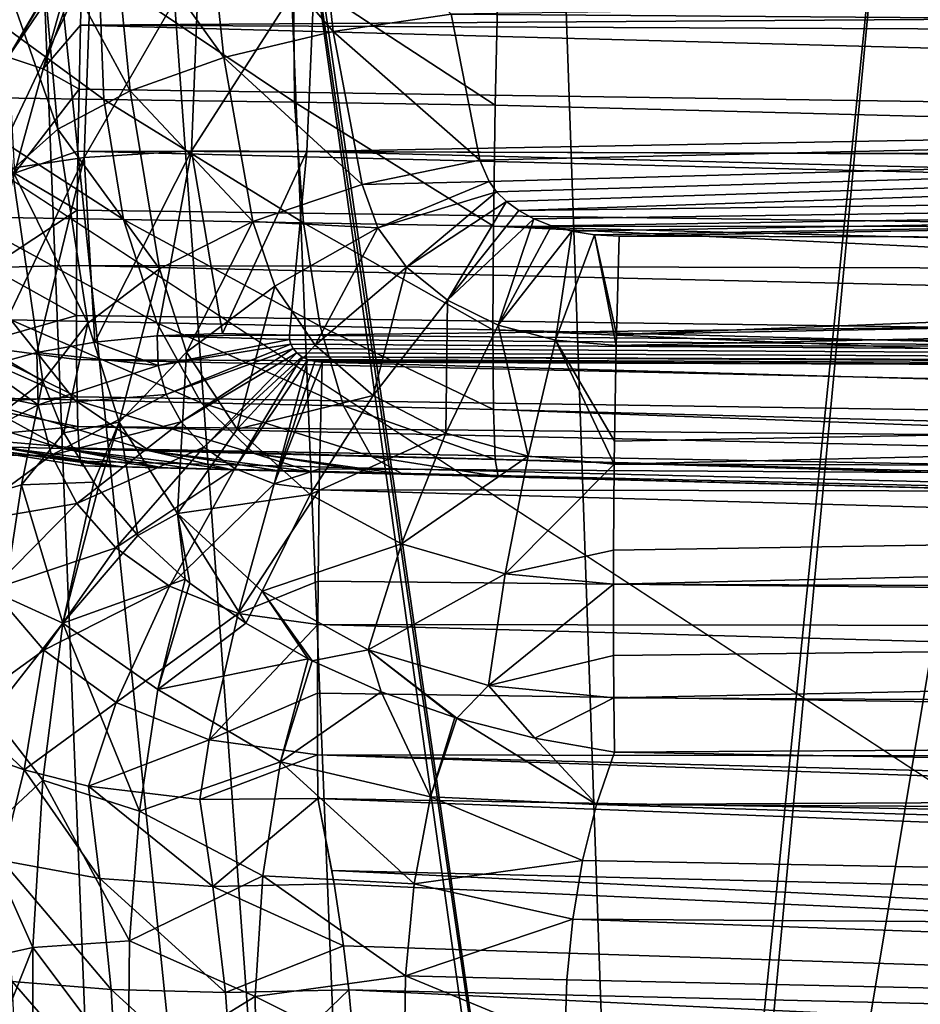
# Model space of a CAD drawing. Header units: metres. Extents: x -105 to 105, y -117 to 62.
# Tile 181 of 256: x -16.71 to -13.84, y -37.59 to -34.44. Entities that reach past the tile are written whole.
import ezdxf

# ---------------------------------------------------------------- set-up
doc = ezdxf.new("R2010")
doc.units = ezdxf.units.M
doc.layers.add('solid_509432_AD150_SW0001', color=7, linetype='CONTINUOUS')
doc.layers.add('solid_509432_AD150_SW0001_01', color=7, linetype='CONTINUOUS')

msp = doc.modelspace()

# ---------------------------------------------------------------- linework, layer by layer
at = {"layer": 'solid_509432_AD150_SW0001'}
for points in [[(-2.571086, -44.225113, 17.200001), (19.004164, -33.471672, 17.200001), (-19.004164, -33.471653, 17.200001)], [(-2.571086, -44.225113, 17.200001), (-19.004164, -33.471653, 17.200001), (-18.748131, -54.292305, 17.200001)], [(-16.337908, -41.835602, -7.249465), (-17.292755, -46.037891, -5.18559), (-17.851265, -33.5, -5.709489)], [(-17.802956, -33.5, -5.799614), (-16.337908, -41.835602, -7.249465), (-17.851265, -33.5, -5.709489)], [(-17.802956, -33.5, -5.799614), (-17.250189, -33.5, -6.753048), (-16.337908, -41.835602, -7.249465)], [(-17.250189, -33.5, -6.753048), (-16.666525, -33.499992, -7.628942), (-16.337908, -41.835602, -7.249465)], [(-15.374814, -46.039547, -8.034822), (-16.337908, -41.835602, -7.249465), (-16.666525, -33.499992, -7.628942)], [(-16.2812, -33.5, -8.147221), (-15.374814, -46.039547, -8.034822), (-16.666525, -33.499992, -7.628942)], [(-16.2812, -33.5, -8.147221), (-15.878429, -33.5, -8.644802), (-15.374814, -46.039547, -8.034822)], [(-15.878429, -33.5, -8.644802), (-14.723136, -41.426136, -9.207414), (-14.705285, -41.866096, -9.184804)], [(-15.374814, -46.039547, -8.034822), (-15.878429, -33.5, -8.644802), (-14.705285, -41.866096, -9.184804)], [(-15.878429, -33.5, -8.644802), (-15.867884, -33.5, -8.657276), (-14.723136, -41.426136, -9.207414)], [(-15.867884, -33.5, -8.657276), (-15, -33.5, -9.6), (-14.723136, -41.426136, -9.207414)], [(0.000009, -33.486015, 14.3), (0, -34.70055, 14.3), (-15.184868, -34.302917, 13.90237)], [(-13.918107, -33.498039, -10.615562), (-14.723136, -41.426136, -9.207414), (-15, -33.5, -9.6)], [(-13.918107, -33.498039, -10.615562), (-14.705285, -41.866096, -9.184804), (-14.723136, -41.426136, -9.207414)], [(-13.918107, -33.498039, -10.615562), (-13.307648, -33.494892, -11.133088), (-14.705285, -41.866096, -9.184804)], [(-12.964037, -41.862099, -10.764646), (-14.705285, -41.866096, -9.184804), (-13.307648, -33.494892, -11.133088)], [(-15.768933, -33.959877, -1.551021), (-16.11854, -34.006432, -1.405405), (-15.711254, -34.480961, -1.694168)], [(-15.768933, -33.959877, -1.551021), (-15.711254, -34.480961, -1.694168), (-15.335104, -34.425674, -1.737157)], [(-16.11854, -34.006432, -1.405405), (-16.418619, -34.065647, -1.177277), (-16.060381, -34.564445, -1.561743)], [(-16.11854, -34.006432, -1.405405), (-16.060381, -34.564445, -1.561743), (-15.711254, -34.480961, -1.694168)], [(-16.418619, -34.065647, -1.177277), (-16.649752, -34.133698, -0.8814), (-16.35976, -34.670719, -1.348503)], [(-16.418619, -34.065647, -1.177277), (-16.35976, -34.670719, -1.348503), (-16.060381, -34.564445, -1.561743)], [(-16.649752, -34.133698, -0.8814), (-16.79697, -34.206112, -0.536922), (-16.589918, -34.792873, -1.068323)], [(-16.649752, -34.133698, -0.8814), (-16.589918, -34.792873, -1.068323), (-16.35976, -34.670719, -1.348503)], [(-16.589918, -34.792873, -1.068323), (-16.79697, -34.206112, -0.536922), (-16.735865, -34.922928, -0.739439)], [(-15.768483, -34.246971, 2.896035), (0, -34.213593, 3.307613), (0, -34.573597, 3.355346)], [(-16.923086, -34.406948, 9.771665), (-16.847395, -34.497292, 9.762009), (-16.582783, -34.234821, 9.726198)], [(-16.847395, -34.497292, 9.762009), (-16.5623, -34.24617, 9.724863), (-16.582783, -34.234821, 9.726198)], [(-16.847395, -34.497292, 9.762009), (-16.749098, -34.563374, 9.752526), (-16.5623, -34.24617, 9.724863)], [(-16.803167, -34.926781, 2.573082), (-16.781929, -34.265778, 2.46526), (-16.484093, -34.252972, 2.692641)], [(-16.50651, -34.883316, 2.794666), (-16.803167, -34.926781, 2.573082), (-16.484093, -34.252972, 2.692641)], [(-16.749098, -34.563374, 9.752526), (-16.558331, -34.247734, 9.724647), (-16.5623, -34.24617, 9.724863)], [(-16.749098, -34.563374, 9.752526), (-16.538696, -34.253342, 9.723721), (-16.558331, -34.247734, 9.724647)], [(-16.749098, -34.563374, 9.752526), (-16.6371, -34.60054, 9.744296), (-16.538696, -34.253342, 9.723721)], [(-16.6371, -34.60054, 9.744296), (-16.512392, -34.256199, 9.722817), (-16.538696, -34.253342, 9.723721)], [(-16.6371, -34.60054, 9.744296), (-16.517801, -34.461559, 9.7217), (-16.512392, -34.256199, 9.722817)], [(-16.517801, -34.461559, 9.7217), (-7.971502, -34.403305, 9.483294), (-16.512392, -34.256199, 9.722817)], [(-16.50651, -34.883316, 2.794666), (-16.484093, -34.252972, 2.692641), (-16.139091, -34.246574, 2.839291)], [(-16.16349, -34.86216, 2.939181), (-16.50651, -34.883316, 2.794666), (-16.139091, -34.246574, 2.839291)], [(-16.16349, -34.86216, 2.939181), (-16.139091, -34.246574, 2.839291), (-15.768483, -34.246971, 2.896035)], [(-16.16349, -34.86216, 2.939181), (-15.768483, -34.246971, 2.896035), (-15.7953, -34.864586, 2.997689)], [(-15.7953, -34.864586, 2.997689), (-15.768483, -34.246971, 2.896035), (0, -34.573597, 3.355346)], [(-16.443783, -34.698299, 13.52866), (-17.014217, -34.28056, 13.218559), (-16.459433, -34.287342, 13.58092)], [(-16.443783, -34.698299, 13.52866), (-16.986654, -34.690296, 13.172092), (-17.014217, -34.28056, 13.218559)], [(-15.83539, -34.707256, 13.757667), (-16.459433, -34.287342, 13.58092), (-15.83844, -34.294926, 13.812697)], [(-15.83539, -34.707256, 13.757667), (-16.443783, -34.698299, 13.52866), (-16.459433, -34.287342, 13.58092)], [(-15.19427, -34.716709, 13.847634), (-15.83844, -34.294926, 13.812697), (-15.184868, -34.302917, 13.90237)], [(-15.19427, -34.716709, 13.847634), (-15.83539, -34.707256, 13.757667), (-15.83844, -34.294926, 13.812697)], [(0, -35.114662, 14.24549), (-15.19427, -34.716709, 13.847634), (-15.184868, -34.302917, 13.90237)], [(-16.517801, -34.461559, 9.7217), (0, -34.533768, 9.252133), (-7.971502, -34.403305, 9.483294)], [(-15.711254, -34.480961, -1.694168), (-15.243279, -34.892529, -1.940498), (-15.335104, -34.425674, -1.737157)], [(-16.6371, -34.60054, 9.744296), (-16.522371, -34.665169, 9.748652), (-16.517801, -34.461559, 9.7217)], [(-15.711254, -34.480961, -1.694168), (-16.060381, -34.564445, -1.561743), (-15.61892, -34.970165, -1.91425)], [(-15.711254, -34.480961, -1.694168), (-15.61892, -34.970165, -1.91425), (-15.243279, -34.892529, -1.940498)], [(-16.749098, -34.563374, 9.752526), (-16.727978, -34.933907, 9.85055), (-16.6371, -34.60054, 9.744296)], [(-16.060381, -34.564445, -1.561743), (-16.35976, -34.670719, -1.348503), (-15.967649, -35.088329, -1.80218)], [(-16.060381, -34.564445, -1.561743), (-15.967649, -35.088329, -1.80218), (-15.61892, -34.970165, -1.91425)], [(-16.6371, -34.60054, 9.744296), (-16.727978, -34.933907, 9.85055), (-16.522371, -34.665169, 9.748652)], [(-16.727978, -34.933907, 9.85055), (-16.526018, -34.863205, 9.803166), (-16.522371, -34.665169, 9.748652)], [(-16.380735, -35.081665, 13.384035), (-16.893047, -35.072697, 13.046354), (-16.986654, -34.690296, 13.172092)], [(-16.443783, -34.698299, 13.52866), (-16.380735, -35.081665, 13.384035), (-16.986654, -34.690296, 13.172092)], [(-16.35976, -34.670719, -1.348503), (-16.589918, -34.792873, -1.068323), (-16.2661, -35.239182, -1.611647)], [(-15.806159, -35.091721, 13.601501), (-16.380735, -35.081665, 13.384035), (-16.443783, -34.698299, 13.52866)], [(-15.83539, -34.707256, 13.757667), (-15.806159, -35.091721, 13.601501), (-16.443783, -34.698299, 13.52866)], [(-16.35976, -34.670719, -1.348503), (-16.2661, -35.239182, -1.611647), (-15.967649, -35.088329, -1.80218)], [(-15.200181, -35.102329, 13.687719), (-15.806159, -35.091721, 13.601501), (-15.83539, -34.707256, 13.757667)], [(-15.19427, -34.716709, 13.847634), (-15.200181, -35.102329, 13.687719), (-15.83539, -34.707256, 13.757667)], [(0, -35.114662, 14.24549), (-15.200181, -35.102329, 13.687719), (-15.19427, -34.716709, 13.847634)], [(-16.589918, -34.792873, -1.068323), (-16.735865, -34.922928, -0.739439), (-16.494629, -35.412788, -1.355195)], [(-16.589918, -34.792873, -1.068323), (-16.494629, -35.412788, -1.355195), (-16.2661, -35.239182, -1.611647)], [(-16.825144, -35.551651, 2.817811), (-16.803167, -34.926781, 2.573082), (-16.50651, -34.883316, 2.794666)], [(-16.657547, -35.506458, 2.94459), (-16.825144, -35.551651, 2.817811), (-16.50651, -34.883316, 2.794666)], [(-16.727978, -34.933907, 9.85055), (-16.528675, -35.051956, 9.884221), (-16.526018, -34.863205, 9.803166)], [(-16.471828, -35.473099, 3.049268), (-16.657547, -35.506458, 2.94459), (-16.50651, -34.883316, 2.794666)], [(-16.471828, -35.473099, 3.049268), (-16.50651, -34.883316, 2.794666), (-16.16349, -34.86216, 2.939181)], [(-16.272829, -35.452488, 3.129022), (-16.471828, -35.473099, 3.049268), (-16.16349, -34.86216, 2.939181)], [(-16.064333, -35.444969, 3.182423), (-16.272829, -35.452488, 3.129022), (-16.16349, -34.86216, 2.939181)], [(-16.064333, -35.444969, 3.182423), (-16.16349, -34.86216, 2.939181), (-15.7953, -34.864586, 2.997689)], [(-16.064333, -35.444969, 3.182423), (-15.7953, -34.864586, 2.997689), (-15.850614, -35.450699, 3.208378)], [(-15.118983, -35.052902, -2.033252), (-15.071411, -35.078979, -2.050271), (0, -34.86195, -2.380304)], [(-15.071411, -35.078979, -2.050271), (-15.015066, -35.101406, -2.065643), (0, -34.86195, -2.380304)], [(-15.015066, -35.101406, -2.065643), (-14.949997, -35.118973, -2.078507), (0, -34.86195, -2.380304)], [(-14.949997, -35.118973, -2.078507), (-14.87725, -35.130398, -2.087901), (0, -34.86195, -2.380304)], [(-14.87725, -35.130398, -2.087901), (-14.798544, -35.13456, -2.092958), (0, -34.86195, -2.380304)], [(-14.798544, -35.13456, -2.092958), (-7.155614, -35.152, -2.344684), (0, -34.86195, -2.380304)], [(-15.61892, -34.970165, -1.91425), (-15.214191, -34.960434, -1.977682), (-15.243279, -34.892529, -1.940498)], [(-16.735865, -34.922928, -0.739439), (-17.224602, -35.253273, 1.241757), (-16.637835, -35.597023, -1.050945)], [(-16.727978, -34.933907, 9.85055), (-16.805553, -35.23418, 10.036288), (-16.528675, -35.051956, 9.884221)], [(-16.494629, -35.412788, -1.355195), (-16.735865, -34.922928, -0.739439), (-16.637835, -35.597023, -1.050945)], [(-15.967649, -35.088329, -1.80218), (-15.568769, -35.108337, -1.992115), (-15.61892, -34.970165, -1.91425)], [(-15.61892, -34.970165, -1.91425), (-15.568769, -35.108337, -1.992115), (-15.214191, -34.960434, -1.977682)], [(-15.568769, -35.108337, -1.992115), (-15.189926, -34.992908, -1.996482), (-15.214191, -34.960434, -1.977682)], [(-15.568769, -35.108337, -1.992115), (-15.477125, -35.233982, -2.069587), (-15.189926, -34.992908, -1.996482)], [(-15.477125, -35.233982, -2.069587), (-15.158358, -35.023956, -2.015149), (-15.189926, -34.992908, -1.996482)], [(-15.477125, -35.233982, -2.069587), (-15.346944, -35.339447, -2.140257), (-15.158358, -35.023956, -2.015149)], [(-15.346944, -35.339447, -2.140257), (-15.118983, -35.052902, -2.033252), (-15.158358, -35.023956, -2.015149)], [(-16.274523, -35.411709, 13.156761), (-16.739635, -35.402248, 12.849723), (-16.893047, -35.072697, 13.046354)], [(-16.380735, -35.081665, 13.384035), (-16.274523, -35.411709, 13.156761), (-16.893047, -35.072697, 13.046354)], [(-16.805553, -35.23418, 10.036288), (-16.530287, -35.227879, 9.990296), (-16.528675, -35.051956, 9.884221)], [(-15.346944, -35.339447, -2.140257), (-15.071411, -35.078979, -2.050271), (-15.118983, -35.052902, -2.033252)], [(-15.752716, -35.422318, 13.354723), (-16.274523, -35.411709, 13.156761), (-16.380735, -35.081665, 13.384035)], [(-15.806159, -35.091721, 13.601501), (-15.752716, -35.422318, 13.354723), (-16.380735, -35.081665, 13.384035)], [(-16.2661, -35.239182, -1.611647), (-16.179371, -35.505314, -1.76334), (-15.967649, -35.088329, -1.80218)], [(-16.179371, -35.505314, -1.76334), (-15.897871, -35.294033, -1.919055), (-15.967649, -35.088329, -1.80218)], [(-15.967649, -35.088329, -1.80218), (-15.897871, -35.294033, -1.919055), (-15.568769, -35.108337, -1.992115)], [(-15.897871, -35.294033, -1.919055), (-15.768717, -35.483067, -2.037089), (-15.568769, -35.108337, -1.992115)], [(-15.202196, -35.433514, 13.433515), (-15.752716, -35.422318, 13.354723), (-15.806159, -35.091721, 13.601501)], [(-15.200181, -35.102329, 13.687719), (-15.202196, -35.433514, 13.433515), (-15.806159, -35.091721, 13.601501)], [(-15.768717, -35.483067, -2.037089), (-15.477125, -35.233982, -2.069587), (-15.568769, -35.108337, -1.992115)], [(-15.346944, -35.339447, -2.140257), (-15.185067, -35.418404, -2.197687), (-15.071411, -35.078979, -2.050271)], [(0, -35.831596, 13.831598), (-15.202196, -35.433514, 13.433515), (-15.200181, -35.102329, 13.687719)], [(0, -35.500393, 14.085731), (0, -35.831596, 13.831598), (-15.200181, -35.102329, 13.687719)], [(0, -35.114662, 14.24549), (0, -35.500393, 14.085731), (-15.200181, -35.102329, 13.687719)], [(-15.185067, -35.418404, -2.197687), (-15.015066, -35.101406, -2.065643), (-15.071411, -35.078979, -2.050271)], [(-15.185067, -35.418404, -2.197687), (-14.949997, -35.118973, -2.078507), (-15.015066, -35.101406, -2.065643)], [(-15.185067, -35.418404, -2.197687), (-15.001578, -35.466728, -2.236674), (-14.949997, -35.118973, -2.078507)], [(-15.001578, -35.466728, -2.236674), (-14.87725, -35.130398, -2.087901), (-14.949997, -35.118973, -2.078507)], [(-15.001578, -35.466728, -2.236674), (-14.808074, -35.483334, -2.254479), (-14.87725, -35.130398, -2.087901)], [(-14.807297, -35.448475, -2.243026), (-14.798544, -35.13456, -2.092958), (-14.87725, -35.130398, -2.087901)], [(-14.807297, -35.448475, -2.243026), (-14.87725, -35.130398, -2.087901), (-14.808074, -35.483334, -2.254479)], [(-14.807297, -35.448475, -2.243026), (-7.155614, -35.152, -2.344684), (-14.798544, -35.13456, -2.092958)], [(-14.807297, -35.448475, -2.243026), (0, -35.161839, -2.584206), (-7.155614, -35.152, -2.344684)], [(-16.805553, -35.23418, 10.036288), (-16.86532, -35.483921, 10.290725), (-16.530828, -35.387676, 10.119402)], [(-16.805553, -35.23418, 10.036288), (-16.530828, -35.387676, 10.119402), (-16.530287, -35.227879, 9.990296)], [(-15.768717, -35.483067, -2.037089), (-15.58344, -35.643024, -2.14591), (-15.477125, -35.233982, -2.069587)], [(-15.58344, -35.643024, -2.14591), (-15.346944, -35.339447, -2.140257), (-15.477125, -35.233982, -2.069587)], [(-17.224602, -35.253273, 1.241757), (-17.282948, -36.100327, 1.56067), (-16.637835, -35.597023, -1.050945)], [(-16.494629, -35.412788, -1.355195), (-16.394737, -35.728271, -1.535221), (-16.2661, -35.239182, -1.611647)], [(-16.394737, -35.728271, -1.535221), (-16.179371, -35.505314, -1.76334), (-16.2661, -35.239182, -1.611647)], [(-15.850614, -35.450699, 3.208378), (0, -35.263233, 3.578926), (0, -35.582779, 3.751507)], [(-16.179371, -35.505314, -1.76334), (-16.017815, -35.750954, -1.917452), (-15.897871, -35.294033, -1.919055)], [(-16.017815, -35.750954, -1.917452), (-15.768717, -35.483067, -2.037089), (-15.897871, -35.294033, -1.919055)], [(-15.58344, -35.643024, -2.14591), (-15.351885, -35.763256, -2.234783), (-15.346944, -35.339447, -2.140257)], [(-15.351885, -35.763256, -2.234783), (-15.185067, -35.418404, -2.197687), (-15.346944, -35.339447, -2.140257)], [(-16.86532, -35.483921, 10.290725), (-16.530287, -35.528347, 10.269116), (-16.530828, -35.387676, 10.119402)], [(-16.536654, -35.65696, 12.595318), (-16.872753, -35.64922, 12.246597), (-17.126171, -35.394386, 12.448483)], [(-16.739635, -35.402248, 12.849723), (-16.536654, -35.65696, 12.595318), (-17.126171, -35.394386, 12.448483)], [(-16.132277, -35.666267, 12.862096), (-16.536654, -35.65696, 12.595318), (-16.739635, -35.402248, 12.849723)], [(-16.274523, -35.411709, 13.156761), (-16.132277, -35.666267, 12.862096), (-16.739635, -35.402248, 12.849723)], [(-16.494629, -35.412788, -1.355195), (-16.637835, -35.597023, -1.050945), (-16.570564, -35.761963, -1.215628)], [(-16.494629, -35.412788, -1.355195), (-16.570564, -35.761963, -1.215628), (-16.394737, -35.728271, -1.535221)], [(-15.678673, -35.676708, 13.034014), (-16.132277, -35.666267, 12.862096), (-16.274523, -35.411709, 13.156761)], [(-15.752716, -35.422318, 13.354723), (-15.678673, -35.676708, 13.034014), (-16.274523, -35.411709, 13.156761)], [(-15.200181, -35.687717, 13.102328), (-15.678673, -35.676708, 13.034014), (-15.752716, -35.422318, 13.354723)], [(-15.202196, -35.433514, 13.433515), (-15.200181, -35.687717, 13.102328), (-15.752716, -35.422318, 13.354723)], [(-15.351885, -35.763256, -2.234783), (-15.089541, -35.836853, -2.294996), (-15.185067, -35.418404, -2.197687)], [(-15.089541, -35.836853, -2.294996), (-15.001578, -35.466728, -2.236674), (-15.185067, -35.418404, -2.197687)], [(-16.270065, -35.54781, 3.174249), (-16.471828, -35.473099, 3.049268), (-16.272829, -35.452488, 3.129022)], [(-16.064333, -35.444969, 3.182423), (-15.850614, -35.450699, 3.208378), (-16.272829, -35.452488, 3.129022)], [(-16.272829, -35.452488, 3.129022), (-15.850614, -35.450699, 3.208378), (-15.850588, -35.464836, 3.215052)], [(-16.270065, -35.54781, 3.174249), (-16.272829, -35.452488, 3.129022), (-15.850588, -35.464836, 3.215052)], [(-15.850588, -35.464836, 3.215052), (-15.850614, -35.450699, 3.208378), (0, -35.582779, 3.751507)], [(0, -36.085732, 13.500393), (-15.200181, -35.687717, 13.102328), (-15.202196, -35.433514, 13.433515)], [(0, -35.831596, 13.831598), (0, -36.085732, 13.500393), (-15.202196, -35.433514, 13.433515)], [(-16.86532, -35.483921, 10.290725), (-16.903807, -35.668625, 10.599081), (-16.528675, -35.647259, 10.436631)], [(-16.86532, -35.483921, 10.290725), (-16.528675, -35.647259, 10.436631), (-16.530287, -35.528347, 10.269116)], [(-16.270065, -35.54781, 3.174249), (-16.657547, -35.506458, 2.94459), (-16.471828, -35.473099, 3.049268)], [(-16.270065, -35.54781, 3.174249), (-15.850588, -35.464836, 3.215052), (-15.846975, -35.479343, 3.222088)], [(-16.244854, -35.640045, 3.219884), (-16.270065, -35.54781, 3.174249), (-15.846975, -35.479343, 3.222088)], [(-16.244854, -35.640045, 3.219884), (-15.846975, -35.479343, 3.222088), (-15.839392, -35.493759, 3.229279)], [(-16.017815, -35.750954, -1.917452), (-15.58344, -35.643024, -2.14591), (-15.768717, -35.483067, -2.037089)], [(-15.846975, -35.479343, 3.222088), (-15.850588, -35.464836, 3.215052), (0, -35.582779, 3.751507)], [(-15.839392, -35.493759, 3.229279), (-15.846975, -35.479343, 3.222088), (0, -35.582779, 3.751507)], [(-15.089541, -35.836853, -2.294996), (-14.814397, -35.862175, -2.322096), (-15.001578, -35.466728, -2.236674)], [(-15.001578, -35.466728, -2.236674), (-14.814397, -35.862175, -2.322096), (-14.813459, -35.788574, -2.316741)], [(-15.001578, -35.466728, -2.236674), (-14.813459, -35.788574, -2.316741), (-14.808074, -35.483334, -2.254479)], [(-16.65292, -35.672989, 3.023608), (-16.825144, -35.551651, 2.817811), (-16.657547, -35.506458, 2.94459)], [(-16.65292, -35.672989, 3.023608), (-16.657547, -35.506458, 2.94459), (-16.270065, -35.54781, 3.174249)], [(-16.394737, -35.728271, -1.535221), (-16.208021, -36.020008, -1.718551), (-16.179371, -35.505314, -1.76334)], [(-16.196739, -35.7276, 3.264985), (-16.244854, -35.640045, 3.219884), (-15.839392, -35.493759, 3.229279)], [(-16.208021, -36.020008, -1.718551), (-16.017815, -35.750954, -1.917452), (-16.179371, -35.505314, -1.76334)], [(-16.196739, -35.7276, 3.264985), (-15.839392, -35.493759, 3.229279), (-15.827689, -35.507347, 3.236268)], [(-16.12414, -35.808056, 3.308091), (-16.196739, -35.7276, 3.264985), (-15.827689, -35.507347, 3.236268)], [(-16.12414, -35.808056, 3.308091), (-15.827689, -35.507347, 3.236268), (-15.811885, -35.519329, 3.242653)], [(-15.827689, -35.507347, 3.236268), (-15.839392, -35.493759, 3.229279), (0, -35.582779, 3.751507)], [(-15.811885, -35.519329, 3.242653), (-15.827689, -35.507347, 3.236268), (0, -35.582779, 3.751507)], [(-16.65292, -35.672989, 3.023608), (-16.270065, -35.54781, 3.174249), (-16.244854, -35.640045, 3.219884)], [(-16.025177, -35.876682, 3.346465), (-16.12414, -35.808056, 3.308091), (-15.811885, -35.519329, 3.242653)], [(-16.025177, -35.876682, 3.346465), (-15.811885, -35.519329, 3.242653), (-15.79236, -35.528831, 3.247966)], [(-15.899964, -35.925228, 3.375469), (-16.025177, -35.876682, 3.346465), (-15.79236, -35.528831, 3.247966)], [(-15.899964, -35.925228, 3.375469), (-15.79236, -35.528831, 3.247966), (-15.770151, -35.534924, 3.251676)], [(-15.899964, -35.925228, 3.375469), (-15.770151, -35.534924, 3.251676), (-15.746798, -35.537075, 3.253445)], [(-15.754646, -35.876865, 3.375903), (-15.899964, -35.925228, 3.375469), (-15.746798, -35.537075, 3.253445)], [(-7.629311, -35.564178, 3.508594), (-15.811885, -35.519329, 3.242653), (0, -35.582779, 3.751507)], [(-7.629311, -35.564178, 3.508594), (-15.79236, -35.528831, 3.247966), (-15.811885, -35.519329, 3.242653)], [(-7.629311, -35.564178, 3.508594), (-15.770151, -35.534924, 3.251676), (-15.79236, -35.528831, 3.247966)], [(-7.629311, -35.564178, 3.508594), (-15.746798, -35.537075, 3.253445), (-15.770151, -35.534924, 3.251676)], [(-15.754646, -35.876865, 3.375903), (-15.746798, -35.537075, 3.253445), (-0.000001, -35.972412, 3.922482)], [(-0.000001, -35.972412, 3.922482), (-15.746798, -35.537075, 3.253445), (-7.629311, -35.564178, 3.508594)], [(-16.65292, -35.672989, 3.023608), (-16.972713, -35.608208, 2.670265), (-16.825144, -35.551651, 2.817811)], [(-17.282948, -36.100327, 1.56067), (-16.705864, -35.92878, -0.815215), (-16.637835, -35.597023, -1.050945)], [(-16.966539, -35.834454, 2.777619), (-16.972713, -35.608208, 2.670265), (-16.65292, -35.672989, 3.023608)], [(-16.570564, -35.761963, -1.215628), (-16.637835, -35.597023, -1.050945), (-16.705864, -35.92878, -0.815215)], [(-16.610548, -35.834072, 3.103362), (-16.65292, -35.672989, 3.023608), (-16.244854, -35.640045, 3.219884)], [(-16.610548, -35.834072, 3.103362), (-16.244854, -35.640045, 3.219884), (-16.196739, -35.7276, 3.264985)], [(-16.017815, -35.750954, -1.917452), (-15.784946, -35.959503, -2.06012), (-15.58344, -35.643024, -2.14591)], [(-15.784946, -35.959503, -2.06012), (-15.351885, -35.763256, -2.234783), (-15.58344, -35.643024, -2.14591)], [(-16.575495, -35.812836, 12.012535), (-16.783552, -35.807594, 11.671165), (-17.124319, -35.643429, 11.832999)], [(-16.872753, -35.64922, 12.246597), (-16.575495, -35.812836, 12.012535), (-17.124319, -35.643429, 11.832999)], [(-16.966539, -35.834454, 2.777619), (-16.65292, -35.672989, 3.023608), (-16.610548, -35.834072, 3.103362)], [(-16.903807, -35.668625, 10.599081), (-16.918779, -35.777565, 10.943447), (-16.526018, -35.742176, 10.618805)], [(-16.903807, -35.668625, 10.599081), (-16.526018, -35.742176, 10.618805), (-16.528675, -35.647259, 10.436631)], [(-16.297644, -35.819836, 12.300113), (-16.575495, -35.812836, 12.012535), (-16.872753, -35.64922, 12.246597)], [(-16.536654, -35.65696, 12.595318), (-16.297644, -35.819836, 12.300113), (-16.872753, -35.64922, 12.246597)], [(-15.963548, -35.828255, 12.51982), (-16.297644, -35.819836, 12.300113), (-16.536654, -35.65696, 12.595318)], [(-16.132277, -35.666267, 12.862096), (-15.963548, -35.828255, 12.51982), (-16.536654, -35.65696, 12.595318)], [(-15.589035, -35.837688, 12.661054), (-15.963548, -35.828255, 12.51982), (-16.132277, -35.666267, 12.862096)], [(-15.678673, -35.676708, 13.034014), (-15.589035, -35.837688, 12.661054), (-16.132277, -35.666267, 12.862096)], [(-15.19427, -35.847633, 12.716711), (-15.589035, -35.837688, 12.661054), (-15.678673, -35.676708, 13.034014)], [(-15.200181, -35.687717, 13.102328), (-15.19427, -35.847633, 12.716711), (-15.678673, -35.676708, 13.034014)], [(0, -36.245491, 13.114662), (-15.19427, -35.847633, 12.716711), (-15.200181, -35.687717, 13.102328)], [(0, -36.085732, 13.500393), (0, -36.245491, 13.114662), (-15.200181, -35.687717, 13.102328)], [(-16.529222, -35.987587, 3.182527), (-16.610548, -35.834072, 3.103362), (-16.196739, -35.7276, 3.264985)], [(-16.394737, -35.728271, -1.535221), (-16.570564, -35.761963, -1.215628), (-16.475534, -35.920467, -1.372442)], [(-16.529222, -35.987587, 3.182527), (-16.196739, -35.7276, 3.264985), (-16.12414, -35.808056, 3.308091)], [(-16.394737, -35.728271, -1.535221), (-16.475534, -35.920467, -1.372442), (-16.461542, -35.939972, -1.39168)], [(-16.394737, -35.728271, -1.535221), (-16.461542, -35.939972, -1.39168), (-16.335081, -36.09021, -1.538563)], [(-16.394737, -35.728271, -1.535221), (-16.335081, -36.09021, -1.538563), (-16.208021, -36.020008, -1.718551)], [(-16.918779, -35.777565, 10.943447), (-16.522371, -35.811321, 10.812221), (-16.526018, -35.742176, 10.618805)], [(-16.570564, -35.761963, -1.215628), (-16.705864, -35.92878, -0.815215), (-16.475534, -35.920467, -1.372442)], [(-16.526018, -35.742176, 10.618805), (-16.522371, -35.811321, 10.812221), (-0.000001, -36.116497, 10.008704)], [(-16.208021, -36.020008, -1.718551), (-15.784946, -35.959503, -2.06012), (-16.017815, -35.750954, -1.917452)], [(-15.784946, -35.959503, -2.06012), (-15.493204, -36.116528, -2.176846), (-15.351885, -35.763256, -2.234783)], [(-15.493204, -36.116528, -2.176846), (-15.089541, -35.836853, -2.294996), (-15.351885, -35.763256, -2.234783)], [(-16.918779, -35.777565, 10.943447), (-16.909365, -35.804413, 11.303833), (-16.517801, -35.853394, 11.013249)], [(-16.918779, -35.777565, 10.943447), (-16.517801, -35.853394, 11.013249), (-16.522371, -35.811321, 10.812221)], [(-16.909365, -35.804413, 11.303833), (-16.415939, -35.870132, 11.497352), (-16.512392, -35.867607, 11.218121)], [(-16.909365, -35.804413, 11.303833), (-16.783552, -35.807594, 11.671165), (-16.415939, -35.870132, 11.497352)], [(-16.517801, -35.853394, 11.013249), (-16.909365, -35.804413, 11.303833), (-16.512392, -35.867607, 11.218121)], [(-16.783552, -35.807594, 11.671165), (-16.254118, -35.874371, 11.76184), (-16.384428, -35.87096, 11.56045)], [(-16.575495, -35.812836, 12.012535), (-16.254118, -35.874371, 11.76184), (-16.783552, -35.807594, 11.671165)], [(-16.783552, -35.807594, 11.671165), (-16.384428, -35.87096, 11.56045), (-16.415939, -35.870132, 11.497352)], [(-16.575495, -35.812836, 12.012535), (-16.038589, -35.880016, 11.983772), (-16.169498, -35.876587, 11.860971)], [(-16.297644, -35.819836, 12.300113), (-16.038589, -35.880016, 11.983772), (-16.575495, -35.812836, 12.012535)], [(-16.575495, -35.812836, 12.012535), (-16.169498, -35.876587, 11.860971), (-16.254118, -35.874371, 11.76184)], [(-16.405268, -36.129723, 3.258749), (-16.529222, -35.987587, 3.182527), (-16.12414, -35.808056, 3.308091)], [(-16.522371, -35.811321, 10.812221), (-0.000001, -36.253399, 10.356628), (-0.000001, -36.116497, 10.008704)], [(-16.522371, -35.811321, 10.812221), (-16.517801, -35.853394, 11.013249), (-0.000001, -36.253399, 10.356628)], [(-16.405268, -36.129723, 3.258749), (-16.12414, -35.808056, 3.308091), (-16.025177, -35.876682, 3.346465)], [(-16.297644, -35.819836, 12.300113), (-15.779647, -35.886795, 12.15292), (-15.883863, -35.884068, 12.094535)], [(-15.963548, -35.828255, 12.51982), (-15.779647, -35.886795, 12.15292), (-16.297644, -35.819836, 12.300113)], [(-16.297644, -35.819836, 12.300113), (-15.883863, -35.884068, 12.094535), (-16.038589, -35.880016, 11.983772)], [(-15.963548, -35.828255, 12.51982), (-15.489541, -35.894394, 12.261135), (-15.546845, -35.892891, 12.245444)], [(-15.589035, -35.837688, 12.661054), (-15.489541, -35.894394, 12.261135), (-15.963548, -35.828255, 12.51982)], [(-15.963548, -35.828255, 12.51982), (-15.546845, -35.892891, 12.245444), (-15.779647, -35.886795, 12.15292)], [(-16.909954, -36.053272, 2.885977), (-16.966539, -35.834454, 2.777619), (-16.610548, -35.834072, 3.103362)], [(-16.909954, -36.053272, 2.885977), (-16.610548, -35.834072, 3.103362), (-16.529222, -35.987587, 3.182527)], [(-16.517801, -35.853394, 11.013249), (-16.512392, -35.867607, 11.218121), (-0.000001, -36.253399, 10.356628)], [(-15.589035, -35.837688, 12.661054), (-15.184868, -35.90237, 12.302918), (-15.489541, -35.894394, 12.261135)], [(-15.19427, -35.847633, 12.716711), (-15.184868, -35.90237, 12.302918), (-15.589035, -35.837688, 12.661054)], [(-15.493204, -36.116528, -2.176846), (-15.162745, -36.212669, -2.255839), (-15.089541, -35.836853, -2.294996)], [(-15.19427, -35.847633, 12.716711), (0, -36.299999, 12.700548), (-15.184868, -35.90237, 12.302918)], [(0, -36.245491, 13.114662), (0, -36.299999, 12.700548), (-15.19427, -35.847633, 12.716711)], [(-15.162745, -36.212669, -2.255839), (-14.814397, -35.862175, -2.322096), (-15.089541, -35.836853, -2.294996)], [(-15.162745, -36.212669, -2.255839), (-14.816696, -36.136543, -2.310134), (-14.814397, -35.862175, -2.322096)], [(-16.512392, -35.867607, 11.218121), (-15.489541, -35.894394, 12.261135), (-15.184868, -35.90237, 12.302918)], [(-8.003199, -36.090427, 10.97183), (-16.512392, -35.867607, 11.218121), (-15.184868, -35.90237, 12.302918)], [(-16.512392, -35.867607, 11.218121), (-15.546845, -35.892891, 12.245444), (-15.489541, -35.894394, 12.261135)], [(-16.512392, -35.867607, 11.218121), (-15.779647, -35.886795, 12.15292), (-15.546845, -35.892891, 12.245444)], [(-16.512392, -35.867607, 11.218121), (-15.883863, -35.884068, 12.094535), (-15.779647, -35.886795, 12.15292)], [(-16.512392, -35.867607, 11.218121), (-16.038589, -35.880016, 11.983772), (-15.883863, -35.884068, 12.094535)], [(-16.512392, -35.867607, 11.218121), (-16.169498, -35.876587, 11.860971), (-16.038589, -35.880016, 11.983772)], [(-16.512392, -35.867607, 11.218121), (-16.254118, -35.874371, 11.76184), (-16.169498, -35.876587, 11.860971)], [(-16.512392, -35.867607, 11.218121), (-16.415939, -35.870132, 11.497352), (-16.254118, -35.874371, 11.76184)], [(-0.000001, -36.253399, 10.356628), (-16.512392, -35.867607, 11.218121), (-8.003199, -36.090427, 10.97183)], [(-16.415939, -35.870132, 11.497352), (-16.384428, -35.87096, 11.56045), (-16.254118, -35.874371, 11.76184)], [(-16.234192, -36.25209, 3.327191), (-16.405268, -36.129723, 3.258749), (-16.025177, -35.876682, 3.346465)], [(-16.234192, -36.25209, 3.327191), (-16.025177, -35.876682, 3.346465), (-15.899964, -35.925228, 3.375469)], [(-15.754646, -35.876865, 3.375903), (-15.755842, -35.944389, 3.389749), (-15.899964, -35.925228, 3.375469)], [(-15.754646, -35.876865, 3.375903), (-0.000001, -35.972412, 3.922482), (-15.755842, -35.944389, 3.389749)], [(-16.475534, -35.920467, -1.372442), (-16.705864, -35.92878, -0.815215), (-16.573877, -36.370407, -1.060878)], [(-16.461542, -35.939972, -1.39168), (-16.475534, -35.920467, -1.372442), (-16.573877, -36.370407, -1.060878)], [(-16.015152, -36.339405, 3.37929), (-16.234192, -36.25209, 3.327191), (-15.899964, -35.925228, 3.375469)], [(-16.015152, -36.339405, 3.37929), (-15.899964, -35.925228, 3.375469), (-15.755842, -35.944389, 3.389749)], [(-17.282948, -36.100327, 1.56067), (-16.760387, -36.285049, -0.615129), (-16.705864, -35.92878, -0.815215)], [(-16.573877, -36.370407, -1.060878), (-16.705864, -35.92878, -0.815215), (-16.760387, -36.285049, -0.615129)], [(-16.461542, -35.939972, -1.39168), (-16.573877, -36.370407, -1.060878), (-16.335081, -36.09021, -1.538563)], [(-15.759762, -36.236122, 3.413602), (-16.015152, -36.339405, 3.37929), (-15.755842, -35.944389, 3.389749)], [(-15.759762, -36.236122, 3.413602), (-15.755842, -35.944389, 3.389749), (-0.000001, -36.394196, 3.977155)], [(-15.755842, -35.944389, 3.389749), (-0.000001, -35.972412, 3.922482), (-0.000001, -36.394196, 3.977155)], [(-16.801119, -36.262077, 2.993675), (-16.909954, -36.053272, 2.885977), (-16.529222, -35.987587, 3.182527)], [(-16.801119, -36.262077, 2.993675), (-16.529222, -35.987587, 3.182527), (-16.405268, -36.129723, 3.258749)], [(-16.208021, -36.020008, -1.718551), (-15.938199, -36.268047, -1.888537), (-15.784946, -35.959503, -2.06012)], [(-15.938199, -36.268047, -1.888537), (-15.493204, -36.116528, -2.176846), (-15.784946, -35.959503, -2.06012)], [(-16.208021, -36.020008, -1.718551), (-16.335081, -36.09021, -1.538563), (-16.184095, -36.22958, -1.671415)], [(-16.208021, -36.020008, -1.718551), (-16.168449, -36.24226, -1.683318), (-15.989864, -36.369968, -1.800323)], [(-16.208021, -36.020008, -1.718551), (-15.989864, -36.369968, -1.800323), (-15.938199, -36.268047, -1.888537)], [(-16.208021, -36.020008, -1.718551), (-16.184095, -36.22958, -1.671415), (-16.168449, -36.24226, -1.683318)], [(-16.573877, -36.370407, -1.060878), (-16.184095, -36.22958, -1.671415), (-16.335081, -36.09021, -1.538563)], [(-16.634623, -36.455856, 3.097602), (-16.801119, -36.262077, 2.993675), (-16.405268, -36.129723, 3.258749)], [(-16.634623, -36.455856, 3.097602), (-16.405268, -36.129723, 3.258749), (-16.234192, -36.25209, 3.327191)], [(-15.938199, -36.268047, -1.888537), (-15.599721, -36.454964, -2.027688), (-15.493204, -36.116528, -2.176846)], [(-15.599721, -36.454964, -2.027688), (-15.162745, -36.212669, -2.255839), (-15.493204, -36.116528, -2.176846)], [(-15.162745, -36.212669, -2.255839), (-14.81708, -36.2458, -2.29114), (-14.816696, -36.136543, -2.310134)], [(-16.573877, -36.370407, -1.060878), (-16.270771, -36.581768, -1.430197), (-16.184095, -36.22958, -1.671415)], [(-16.168449, -36.24226, -1.683318), (-16.184095, -36.22958, -1.671415), (-16.270771, -36.581768, -1.430197)], [(-15.759762, -36.236122, 3.413602), (-15.760927, -36.37413, 3.405009), (-16.015152, -36.339405, 3.37929)], [(-15.759762, -36.236122, 3.413602), (-0.000001, -36.394196, 3.977155), (-15.760927, -36.37413, 3.405009)], [(-15.599721, -36.454964, -2.027688), (-15.216372, -36.569439, -2.121779), (-15.162745, -36.212669, -2.255839)], [(-15.216372, -36.569439, -2.121779), (-14.81708, -36.2458, -2.29114), (-15.162745, -36.212669, -2.255839)], [(-16.899952, -36.648003, 2.777419), (-16.801119, -36.262077, 2.993675), (-16.634623, -36.455856, 3.097602)], [(-16.403811, -36.623169, 3.191162), (-16.634623, -36.455856, 3.097602), (-16.234192, -36.25209, 3.327191)], [(-16.403811, -36.623169, 3.191162), (-16.234192, -36.25209, 3.327191), (-16.015152, -36.339405, 3.37929)], [(-16.168449, -36.24226, -1.683318), (-16.270771, -36.581768, -1.430197), (-15.989864, -36.369968, -1.800323)], [(-15.938199, -36.268047, -1.888537), (-15.989864, -36.369968, -1.800323), (-15.791071, -36.483723, -1.898105)], [(-15.938199, -36.268047, -1.888537), (-15.791071, -36.483723, -1.898105), (-15.77833, -36.490185, -1.903419)], [(-15.938199, -36.268047, -1.888537), (-15.77833, -36.490185, -1.903419), (-15.599721, -36.454964, -2.027688)], [(-15.216372, -36.569439, -2.121779), (-14.816834, -36.473656, -2.223562), (-14.81708, -36.2458, -2.29114)], [(-16.573877, -36.370407, -1.060878), (-16.760387, -36.285049, -0.615129), (-16.801411, -36.660339, -0.454507)], [(-16.10705, -36.742867, 3.262528), (-16.403811, -36.623169, 3.191162), (-16.015152, -36.339405, 3.37929)], [(-16.10705, -36.742867, 3.262528), (-16.015152, -36.339405, 3.37929), (-15.760927, -36.37413, 3.405009)], [(-16.573877, -36.370407, -1.060878), (-16.801411, -36.660339, -0.454507), (-16.638453, -36.871418, -0.833883)], [(-16.573877, -36.370407, -1.060878), (-16.638453, -36.871418, -0.833883), (-16.329618, -36.9706, -1.248752)], [(-16.573877, -36.370407, -1.060878), (-16.329618, -36.9706, -1.248752), (-16.270771, -36.581768, -1.430197)], [(-16.270771, -36.581768, -1.430197), (-15.791071, -36.483723, -1.898105), (-15.989864, -36.369968, -1.800323)], [(-15.761848, -36.594013, 3.364355), (-16.10705, -36.742867, 3.262528), (-15.760927, -36.37413, 3.405009)], [(-15.761848, -36.594013, 3.364355), (-15.760927, -36.37413, 3.405009), (0, -36.814293, 3.911195)], [(-15.760927, -36.37413, 3.405009), (-0.000001, -36.394196, 3.977155), (0, -36.814293, 3.911195)], [(-16.899952, -36.648003, 2.777419), (-16.634623, -36.455856, 3.097602), (-16.6973, -36.838264, 2.885172)], [(-16.403811, -36.623169, 3.191162), (-16.6973, -36.838264, 2.885172), (-16.634623, -36.455856, 3.097602)], [(-15.599721, -36.454964, -2.027688), (-15.77833, -36.490185, -1.903419), (-15.557843, -36.588982, -1.979799)], [(-15.599721, -36.454964, -2.027688), (-15.323411, -36.670849, -2.032488), (-15.316645, -36.672897, -2.033615)], [(-15.599721, -36.454964, -2.027688), (-15.557843, -36.588982, -1.979799), (-15.323411, -36.670849, -2.032488)], [(-15.599721, -36.454964, -2.027688), (-15.316645, -36.672897, -2.033615), (-15.216372, -36.569439, -2.121779)], [(-16.270771, -36.581768, -1.430197), (-15.879338, -36.812729, -1.683211), (-15.791071, -36.483723, -1.898105)], [(-15.77833, -36.490185, -1.903419), (-15.791071, -36.483723, -1.898105), (-15.879338, -36.812729, -1.683211)], [(-15.77833, -36.490185, -1.903419), (-15.879338, -36.812729, -1.683211), (-15.557843, -36.588982, -1.979799)], [(-15.216372, -36.569439, -2.121779), (-14.815949, -36.608944, -2.163652), (-14.816834, -36.473656, -2.223562)], [(-16.270771, -36.581768, -1.430197), (-16.329618, -36.9706, -1.248752), (-15.879338, -36.812729, -1.683211)], [(-15.216372, -36.569439, -2.121779), (-15.316645, -36.672897, -2.033615), (-15.068322, -36.737019, -2.060876)], [(-15.216372, -36.569439, -2.121779), (-15.068322, -36.737019, -2.060876), (-14.815949, -36.608944, -2.163652)], [(-15.761848, -36.594013, 3.364355), (-15.761622, -36.790604, 3.297768), (-16.10705, -36.742867, 3.262528)], [(-15.879338, -36.812729, -1.683211), (-15.400493, -36.924507, -1.870458), (-15.557843, -36.588982, -1.979799)], [(-15.761848, -36.594013, 3.364355), (0, -36.814293, 3.911195), (-15.761622, -36.790604, 3.297768)], [(-15.557843, -36.588982, -1.979799), (-15.400493, -36.924507, -1.870458), (-15.323411, -36.670849, -2.032488)], [(-14.815949, -36.608944, -2.163652), (-15.068322, -36.737019, -2.060876), (-14.813869, -36.781708, -2.061712)], [(-16.899952, -36.648003, 2.777419), (-16.6973, -36.838264, 2.885172), (-16.803301, -36.800514, 2.800395)], [(-16.403811, -36.623169, 3.191162), (-16.492584, -36.889923, 3.015321), (-16.6973, -36.838264, 2.885172)], [(-16.10705, -36.742867, 3.262528), (-16.492584, -36.889923, 3.015321), (-16.403811, -36.623169, 3.191162)], [(-16.638453, -36.871418, -0.833883), (-16.801411, -36.660339, -0.454507), (-16.82905, -37.048611, -0.336333)], [(-15.316645, -36.672897, -2.033615), (-15.323411, -36.670849, -2.032488), (-15.400493, -36.924507, -1.870458)], [(-15.316645, -36.672897, -2.033615), (-15.400493, -36.924507, -1.870458), (-14.871468, -36.949356, -1.956329)], [(-15.068322, -36.737019, -2.060876), (-15.316645, -36.672897, -2.033615), (-14.871468, -36.949356, -1.956329)], [(0.000002, -36.687424, -2.766377), (-14.813869, -36.781708, -2.061712), (-7.200839, -36.909817, -2.312178)], [(-16.10705, -36.742867, 3.262528), (-16.137016, -36.932911, 3.161984), (-16.492584, -36.889923, 3.015321)], [(-15.761622, -36.790604, 3.297768), (-16.137016, -36.932911, 3.161984), (-16.10705, -36.742867, 3.262528)], [(-15.068322, -36.737019, -2.060876), (-14.871468, -36.949356, -1.956329), (-14.813869, -36.781708, -2.061712)], [(-16.803301, -36.800514, 2.800395), (-16.6973, -36.838264, 2.885172), (-16.768623, -37.127831, 2.653892)], [(-15.761622, -36.790604, 3.297768), (-15.760783, -36.929771, 3.231019), (-16.137016, -36.932911, 3.161984)], [(-15.761622, -36.790604, 3.297768), (0, -37.198959, 3.729919), (-7.673397, -37.068737, 3.484475)], [(-15.761622, -36.790604, 3.297768), (-7.673397, -37.068737, 3.484475), (-15.760783, -36.929771, 3.231019)], [(-7.200839, -36.909817, -2.312178), (-14.813869, -36.781708, -2.061712), (-14.871468, -36.949356, -1.956329)], [(-16.329618, -36.9706, -1.248752), (-15.935762, -37.176311, -1.527574), (-15.879338, -36.812729, -1.683211)], [(-15.879338, -36.812729, -1.683211), (-15.935762, -37.176311, -1.527574), (-15.452898, -37.201763, -1.746769)], [(-15.879338, -36.812729, -1.683211), (-15.452898, -37.201763, -1.746769), (-15.400493, -36.924507, -1.870458)], [(-16.6973, -36.838264, 2.885172), (-16.456419, -37.185196, 2.886362), (-16.768623, -37.127831, 2.653892)], [(-16.6973, -36.838264, 2.885172), (-16.492584, -36.889923, 3.015321), (-16.456419, -37.185196, 2.886362)], [(-16.638453, -36.871418, -0.833883), (-16.82905, -37.048611, -0.336333), (-16.669865, -37.405506, -0.700938)], [(-16.638453, -36.871418, -0.833883), (-16.669865, -37.405506, -0.700938), (-16.361099, -37.38448, -1.133453)], [(-16.638453, -36.871418, -0.833883), (-16.361099, -37.38448, -1.133453), (-16.329618, -36.9706, -1.248752)], [(-16.492584, -36.889923, 3.015321), (-16.095734, -37.210407, 3.041523), (-16.456419, -37.185196, 2.886362)], [(-16.492584, -36.889923, 3.015321), (-16.137016, -36.932911, 3.161984), (-16.095734, -37.210407, 3.041523)], [(-16.137016, -36.932911, 3.161984), (-15.760783, -36.929771, 3.231019), (-16.095734, -37.210407, 3.041523)], [(-16.095734, -37.210407, 3.041523), (-15.760783, -36.929771, 3.231019), (-15.708337, -37.202152, 3.109914)], [(-7.673397, -37.068737, 3.484475), (0, -37.541843, 3.548977), (-15.760783, -36.929771, 3.231019)], [(-15.708337, -37.202152, 3.109914), (-15.760783, -36.929771, 3.231019), (-15.715569, -37.159939, 3.125602)], [(-15.400493, -36.924507, -1.870458), (-15.452898, -37.201763, -1.746769), (-14.915855, -37.127644, -1.868232)], [(-15.400493, -36.924507, -1.870458), (-14.915855, -37.127644, -1.868232), (-14.871468, -36.949356, -1.956329)], [(-16.329618, -36.9706, -1.248752), (-16.361099, -37.38448, -1.133453), (-15.935762, -37.176311, -1.527574)], [(-16.669865, -37.405506, -0.700938), (-16.82905, -37.048611, -0.336333), (-16.843712, -37.444206, -0.261757)], [(-16.420151, -37.539879, 2.799126), (-16.768623, -37.127831, 2.653892), (-16.456419, -37.185196, 2.886362)], [(-16.735691, -37.513481, 2.557865), (-16.768623, -37.127831, 2.653892), (-16.420151, -37.539879, 2.799126)], [(-15.452898, -37.201763, -1.746769), (-14.947233, -37.314678, -1.798585), (-14.915855, -37.127644, -1.868232)], [(-16.361099, -37.38448, -1.133453), (-15.960834, -37.562332, -1.437523), (-15.935762, -37.176311, -1.527574)], [(-15.935762, -37.176311, -1.527574), (-15.960834, -37.562332, -1.437523), (-15.480959, -37.495823, -1.665445)], [(-15.935762, -37.176311, -1.527574), (-15.480959, -37.495823, -1.665445), (-15.452898, -37.201763, -1.746769)], [(-16.054661, -37.549042, 2.956609), (-16.456419, -37.185196, 2.886362), (-16.095734, -37.210407, 3.041523)], [(-16.420151, -37.539879, 2.799126), (-16.456419, -37.185196, 2.886362), (-16.054661, -37.549042, 2.956609)], [(-16.095734, -37.210407, 3.041523), (-15.708337, -37.202152, 3.109914), (-15.678769, -37.399582, 3.050171)], [(-16.054661, -37.549042, 2.956609), (-16.095734, -37.210407, 3.041523), (-15.678769, -37.399582, 3.050171)], [(-15.452898, -37.201763, -1.746769), (-15.480959, -37.495823, -1.665445), (-14.947233, -37.314678, -1.798585)], [(-15.480959, -37.495823, -1.665445), (-14.965881, -37.5084, -1.748304), (-14.947233, -37.314678, -1.798585)], [(-14.947233, -37.314678, -1.798585), (-14.965881, -37.5084, -1.748304), (0, -37.844532, -2.152383)], [(-16.669865, -37.405506, -0.700938), (-16.365976, -37.811245, -1.087573), (-16.361099, -37.38448, -1.133453)], [(-16.361099, -37.38448, -1.133453), (-16.365976, -37.811245, -1.087573), (-15.960834, -37.562332, -1.437523)], [(-16.054661, -37.549042, 2.956609), (-15.678769, -37.399582, 3.050171), (-15.66182, -37.540798, 3.020453)], [(-16.669865, -37.405506, -0.700938), (-16.843712, -37.444206, -0.261757), (-16.845875, -37.844715, -0.230584)], [(-16.669865, -37.405506, -0.700938), (-16.845875, -37.844715, -0.230584), (-16.669178, -37.953709, -0.666365)], [(-16.669865, -37.405506, -0.700938), (-16.669178, -37.953709, -0.666365), (-16.365976, -37.811245, -1.087573)], [(-15.960834, -37.562332, -1.437523), (-15.48519, -37.799343, -1.628767), (-15.480959, -37.495823, -1.665445)], [(-15.480959, -37.495823, -1.665445), (-15.48519, -37.799343, -1.628767), (-14.972143, -37.706654, -1.718023)], [(-15.480959, -37.495823, -1.665445), (-14.972143, -37.706654, -1.718023), (-14.965881, -37.5084, -1.748304)], [(-16.735691, -37.513481, 2.557865), (-16.399668, -37.901409, 2.772695), (-16.717775, -37.906254, 2.528668)], [(-16.735691, -37.513481, 2.557865), (-16.420151, -37.539879, 2.799126), (-16.399668, -37.901409, 2.772695)], [(-14.965881, -37.5084, -1.748304), (-14.972143, -37.706654, -1.718023), (0, -37.844532, -2.152383)], [(-16.420151, -37.539879, 2.799126), (-16.030888, -37.895847, 2.929962), (-16.399668, -37.901409, 2.772695)], [(-16.420151, -37.539879, 2.799126), (-16.054661, -37.549042, 2.956609), (-16.030888, -37.895847, 2.929962)], [(-16.054661, -37.549042, 2.956609), (-15.66182, -37.540798, 3.020453), (-16.030888, -37.895847, 2.929962)], [(-16.030888, -37.895847, 2.929962), (-15.66182, -37.540798, 3.020453), (-15.651541, -37.644417, 3.005215)], [(-16.365976, -37.811245, -1.087573), (-15.955442, -37.957867, -1.415919), (-15.960834, -37.562332, -1.437523)], [(-15.960834, -37.562332, -1.437523), (-15.955442, -37.957867, -1.415919), (-15.48519, -37.799343, -1.628767)]]:
    msp.add_3dface(points, dxfattribs=at)
at = {"layer": 'solid_509432_AD150_SW0001_01'}
for points in [[(-15.335104, -34.425674, -1.737157), (0, -34.540058, -2.213469), (0, -34.200649, -2.086012)], [(0, -35.114662, 14.24549), (-15.184868, -34.302917, 13.90237), (0, -34.70055, 14.3)], [(-15.335104, -34.425674, -1.737157), (-15.243279, -34.892529, -1.940498), (0, -34.540058, -2.213469)], [(-16.517801, -34.461559, 9.7217), (-16.522371, -34.665169, 9.748652), (0.000001, -34.9072, 9.23198)], [(-16.517801, -34.461559, 9.7217), (0.000001, -34.9072, 9.23198), (0, -34.533768, 9.252133)], [(-15.243279, -34.892529, -1.940498), (-15.214191, -34.960434, -1.977682), (0, -34.540058, -2.213469)], [(-15.214191, -34.960434, -1.977682), (-15.189926, -34.992908, -1.996482), (0, -34.540058, -2.213469)], [(-15.189926, -34.992908, -1.996482), (-15.158358, -35.023956, -2.015149), (0, -34.540058, -2.213469)], [(-15.158358, -35.023956, -2.015149), (-15.118983, -35.052902, -2.033252), (0, -34.540058, -2.213469)], [(-15.118983, -35.052902, -2.033252), (0, -34.86195, -2.380304), (0, -34.540058, -2.213469)], [(-15.7953, -34.864586, 2.997689), (0, -34.573597, 3.355346), (0, -34.925182, 3.446224)], [(-16.522371, -34.665169, 9.748652), (-16.526018, -34.863205, 9.803166), (0.000001, -34.9072, 9.23198)], [(-16.526018, -34.863205, 9.803166), (-16.528675, -35.051956, 9.884221), (0, -35.273926, 9.3048)], [(-16.526018, -34.863205, 9.803166), (0, -35.273926, 9.3048), (0.000001, -34.9072, 9.23198)], [(-15.850614, -35.450699, 3.208378), (-15.7953, -34.864586, 2.997689), (0, -35.263233, 3.578926)], [(-15.7953, -34.864586, 2.997689), (0, -34.925182, 3.446224), (0, -35.263233, 3.578926)], [(-16.528675, -35.051956, 9.884221), (-16.530287, -35.227879, 9.990296), (0, -35.273926, 9.3048)], [(-14.808074, -35.483334, -2.254479), (0.000002, -35.510509, -2.78485), (0, -35.161839, -2.584206)], [(-14.807297, -35.448475, -2.243026), (-14.808074, -35.483334, -2.254479), (0, -35.161839, -2.584206)], [(-16.530287, -35.227879, 9.990296), (-16.530828, -35.387676, 10.119402), (0, -35.611073, 9.465992)], [(-16.530287, -35.227879, 9.990296), (0, -35.611073, 9.465992), (0, -35.273926, 9.3048)], [(-16.530828, -35.387676, 10.119402), (-16.530287, -35.528347, 10.269116), (0, -35.611073, 9.465992)], [(-14.808074, -35.483334, -2.254479), (-14.813459, -35.788574, -2.316741), (0.000002, -35.510509, -2.78485)], [(-14.814397, -35.862175, -2.322096), (0.000002, -35.899742, -2.885587), (0.000002, -35.510509, -2.78485)], [(-14.813459, -35.788574, -2.316741), (-14.814397, -35.862175, -2.322096), (0.000002, -35.510509, -2.78485)], [(-16.530287, -35.528347, 10.269116), (0, -35.8979, 9.705612), (0, -35.611073, 9.465992)], [(-16.530287, -35.528347, 10.269116), (-16.528675, -35.647259, 10.436631), (0, -35.8979, 9.705612)], [(-16.528675, -35.647259, 10.436631), (-16.526018, -35.742176, 10.618805), (0, -35.8979, 9.705612)], [(-16.526018, -35.742176, 10.618805), (-0.000001, -36.116497, 10.008704), (0, -35.8979, 9.705612)], [(-14.814397, -35.862175, -2.322096), (-14.816696, -36.136543, -2.310134), (0.000002, -35.899742, -2.885587)], [(-8.003199, -36.090427, 10.97183), (-15.184868, -35.90237, 12.302918), (0, -36.299999, 12.700548)], [(-14.81708, -36.2458, -2.29114), (0.000002, -36.301701, -2.879266), (0.000002, -35.899742, -2.885587)], [(-14.816696, -36.136543, -2.310134), (-14.81708, -36.2458, -2.29114), (0.000002, -35.899742, -2.885587)], [(-14.81708, -36.2458, -2.29114), (-14.816834, -36.473656, -2.223562), (0.000002, -36.301701, -2.879266)], [(-14.816834, -36.473656, -2.223562), (-14.815949, -36.608944, -2.163652), (0.000002, -36.301701, -2.879266)], [(-14.815949, -36.608944, -2.163652), (0.000002, -36.687424, -2.766377), (0.000002, -36.301701, -2.879266)], [(-14.815949, -36.608944, -2.163652), (-14.813869, -36.781708, -2.061712), (0.000002, -36.687424, -2.766377)], [(-15.761622, -36.790604, 3.297768), (0, -36.814293, 3.911195), (0, -37.198959, 3.729919)], [(-15.715569, -37.159939, 3.125602), (-15.760783, -36.929771, 3.231019), (0, -37.541843, 3.548977)], [(-7.200839, -36.909817, -2.312178), (-14.871468, -36.949356, -1.956329), (0.000001, -37.029369, -2.554987)], [(-14.871468, -36.949356, -1.956329), (-14.915855, -37.127644, -1.868232), (0, -37.413746, -2.306735)], [(-14.871468, -36.949356, -1.956329), (0, -37.413746, -2.306735), (0.000001, -37.029369, -2.554987)], [(-14.915855, -37.127644, -1.868232), (-14.947233, -37.314678, -1.798585), (0, -37.413746, -2.306735)], [(-15.715569, -37.159939, 3.125602), (0, -37.541843, 3.548977), (0, -37.913277, 3.437602)], [(-15.708337, -37.202152, 3.109914), (-15.715569, -37.159939, 3.125602), (0, -37.913277, 3.437602)], [(-15.678769, -37.399582, 3.050171), (-15.708337, -37.202152, 3.109914), (0, -37.913277, 3.437602)], [(-14.947233, -37.314678, -1.798585), (0, -37.844532, -2.152383), (0, -37.413746, -2.306735)], [(-15.66182, -37.540798, 3.020453), (-15.678769, -37.399582, 3.050171), (0, -37.913277, 3.437602)], [(-15.66182, -37.540798, 3.020453), (0, -37.913277, 3.437602), (0, -38.299316, 3.4)], [(-15.651541, -37.644417, 3.005215), (-15.66182, -37.540798, 3.020453), (0, -38.299316, 3.4)]]:
    msp.add_3dface(points, dxfattribs=at)

doc.saveas('drawing.dxf')
